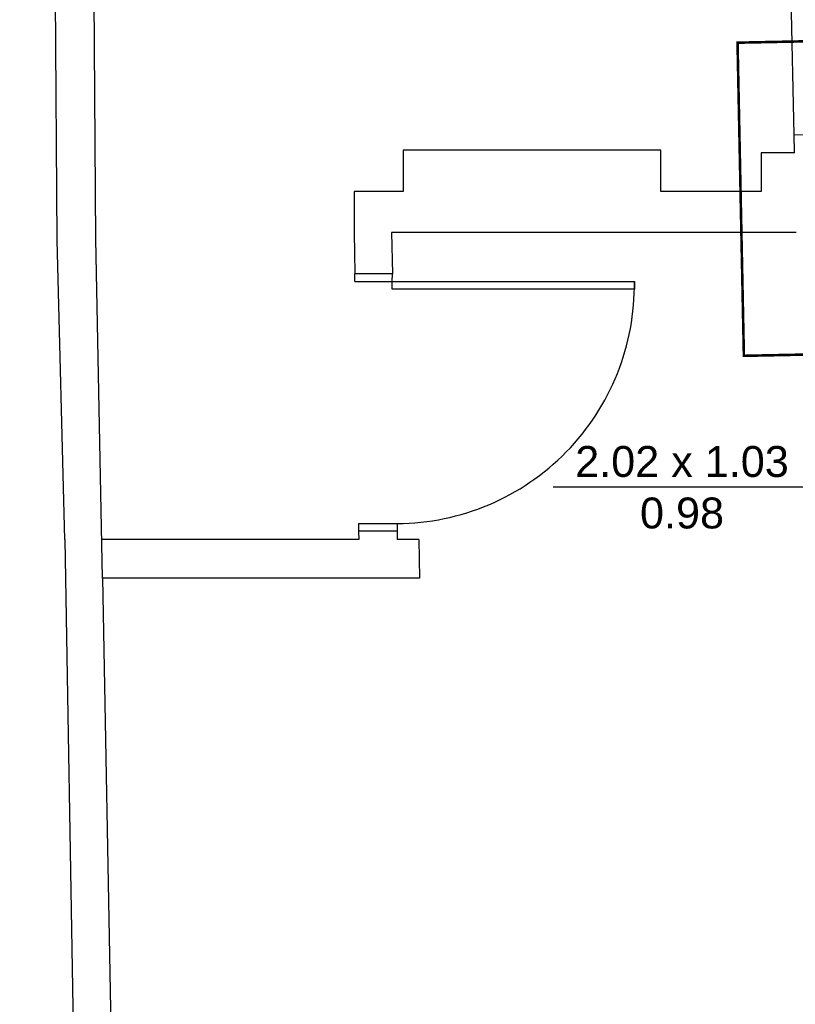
# Model space of a CAD drawing. Header units: inches. Extents: x 340 to 434, y 14 to 254.
# Tile 35 of 182: x 366 to 369, y 147 to 151. Entities that reach past the tile are written whole.
import ezdxf

# ---------------------------------------------------------------- set-up
doc = ezdxf.new("R2010")
doc.units = ezdxf.units.IN
doc.header["$MEASUREMENT"] = 0
doc.linetypes.add('DASHDOT', pattern=[1, 0.5, -0.25, 0, -0.25])
doc.layers.add('TJ-DETBANCADAS', color=4, linetype='DASHDOT', lineweight=13)
for name, color, linetype in [('TJ-ESQUADRIA1', 1, 'Continuous'), ('TJ-ESQUADRIA2', 2, 'Continuous'), ('TJ-PAREDE', 5, 'Continuous'), ('TJ-PAREDEMURO', 3, 'Continuous'), ('TJ-PISO', 1, 'Continuous'), ('TJ-TEXTOESQUADRIA', 200, 'Continuous')]:
    doc.layers.add(name, color=color, linetype=linetype)
doc.styles.get("Standard").update_dxf_attribs({"font": 'arial.ttf'})

msp = doc.modelspace()

# ---------------------------------------------------------------- linework, layer by layer
at = {"layer": 'TJ-DETBANCADAS', "ltscale": 4, "const_width": 0.01}
msp.add_lwpolyline([(372.0961, 150.854), (368.7702, 150.7866), (368.7948, 149.5704), (372.1207, 149.6378)], close=True, dxfattribs=at)
at = {"layer": 'TJ-ESQUADRIA1'}
msp.add_arc((367.4432, 149.8454), 0.9266, 270.316, 0.8489, dxfattribs=at)
at = {"layer": 'TJ-ESQUADRIA2'}
for p, q in [((367.2841, 149.8589), (367.2841, 149.8889)), ((367.4297, 149.8597), (367.4298, 149.8889)), ((367.2841, 149.8589), (367.4297, 149.8597)), ((367.299, 148.9189), (367.4483, 148.9188)), ((367.299, 148.9189), (367.299, 148.8889)), ((367.4483, 148.9188), (367.4483, 148.8888))]:
    msp.add_line(p, q, dxfattribs=at)
msp.add_lwpolyline([(367.4297, 149.8597), (368.3697, 149.8591), (368.3697, 149.8291), (367.4297, 149.8297)], close=True, dxfattribs=at)
at = {"layer": 'TJ-PAREDE'}
for p, q in [((368.9895, 150.4288), (369.8991, 150.4576)), ((368.991, 150.3589), (368.9895, 150.4305)), ((368.4718, 150.3689), (367.4718, 150.3689)), ((367.4718, 150.3689), (367.4718, 150.2089)), ((368.4718, 150.2089), (368.4718, 150.3689)), ((368.9918, 150.3589), (368.8618, 150.3589)), ((368.8618, 150.3589), (368.8618, 150.2089)), ((367.4718, 150.2089), (367.2818, 150.2089)), ((367.2818, 150.2089), (367.2818, 150.0489)), ((368.8618, 150.2089), (368.4718, 150.2089)), ((367.2818, 150.0489), (367.2841, 149.8889)), ((368.9978, 150.0489), (367.4268, 150.0489)), ((367.4268, 150.0489), (367.4298, 149.8889)), ((367.4298, 149.8889), (367.2841, 149.8889)), ((367.4483, 148.8889), (367.299, 148.8889)), ((367.299, 148.8889), (367.2995, 148.8566)), ((367.4483, 148.8889), (367.4489, 148.8566)), ((367.2995, 148.8566), (366.3018, 148.8566)), ((367.5323, 148.8566), (367.4489, 148.8566)), ((367.5323, 148.8566), (367.5351, 148.7066)), ((367.5351, 148.7066), (366.3049, 148.7066))]:
    msp.add_line(p, q, dxfattribs=at)
at = {"layer": 'TJ-PAREDEMURO'}
for p, q in [((366.1278, 150.0197), (365.9828, 173.5291)), ((366.2778, 150.0206), (366.1607, 169.0109)), ((366.3049, 148.7066), (366.2778, 150.0239)), ((366.158, 148.8566), (366.1278, 150.02)), ((366.158, 148.8566), (366.2822, 141.7365)), ((366.3049, 148.7066), (366.4303, 141.9442))]:
    msp.add_line(p, q, dxfattribs=at)
at = {"layer": 'TJ-PISO'}
msp.add_line((368.9895, 150.4288), (368.9318, 153.2784), dxfattribs=at)
at = {"layer": 'TJ-TEXTOESQUADRIA', "color": 1}
msp.add_line((368.0542, 149.0612), (369.2384, 149.0612), dxfattribs=at)

# ---------------------------------------------------------------- texts
at = {"layer": 'TJ-TEXTOESQUADRIA', "color": 1, "insert": (368.0017, 149.22), "char_height": 0.12, "attachment_point": 1}
msp.add_mtext_dynamic_manual_height_columns('\\pxqc;2.02 x 1.03\\P0.98', width=1.10575, gutter_width=12.5, heights=[0], dxfattribs=at)

doc.saveas('drawing.dxf')
